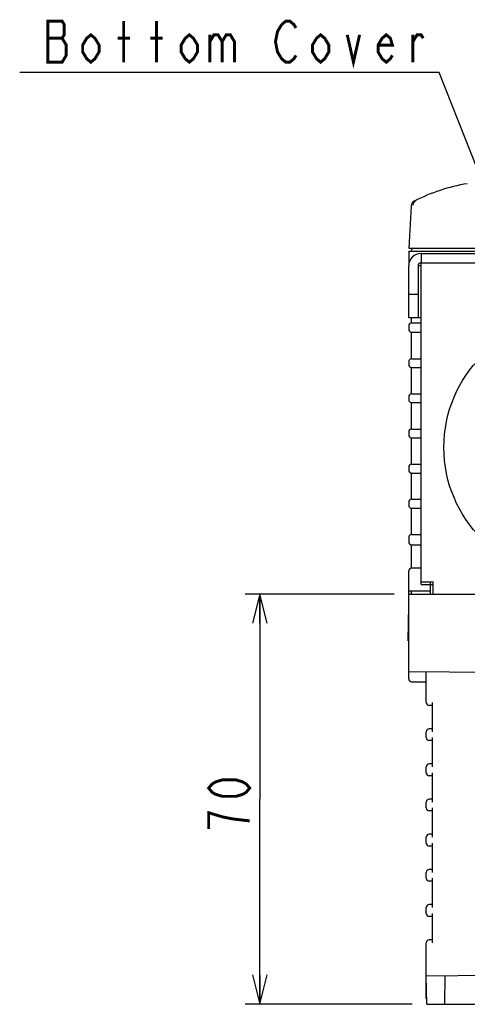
# Model space of a CAD drawing. Extents: x 30 to 410, y 33 to 287.
# Tile 1 of 22: x 33 to 63, y 41 to 109. Entities that reach past the tile are written whole.
import ezdxf

# ---------------------------------------------------------------- set-up
doc = ezdxf.new("R2010")
doc.units = 0
doc.header["$LTSCALE"] = 23.1
doc.layers.get('0').update_dxf_attribs({"linetype": 'CONTINUOUS'})
doc.layers.add('ALL_DIM', color=7, linetype='CONTINUOUS')
doc.layers.add('ALL_NOTE', color=7, linetype='CONTINUOUS')
doc.dimstyles.get("Standard").update_dxf_attribs({"dimtxt": 2.5, "dimasz": 2.5, "dimexe": 1.25, "dimexo": 0.625, "dimtad": 1, "dimcen": 2.5, "dimazin": 3, "dimtfac": 1, "dimtmove": 0, "dimatfit": 3})

# ---------------------------------------------------------------- blocks, each defined once
blk = doc.blocks.new('_OPEN')
at = {"color": 0, "linetype": 'BYBLOCK'}
for p, q in [((0, 0), (-1, 0.25)), ((-1, -0.25), (0, 0)), ((-1, 0), (0, 0))]:
    blk.add_line(p, q, dxfattribs=at)
blk = doc.blocks.new('*D7')
at = {"layer": 'ALL_DIM', "color": 2, "linetype": 'CONTINUOUS'}
for p, q in [((58.214, 69.361), (48.061, 69.361)), ((49.061, 69.361), (49.061, 55.361)), ((49.061, 41.361), (49.061, 55.361)), ((59.449, 41.361), (48.061, 41.361))]:
    blk.add_line(p, q, dxfattribs=at)
at = {"layer": 'ALL_DIM', "color": 2, "linetype": 'CONTINUOUS', "xscale": 2, "yscale": 2, "zscale": 2}
for p, rotation in [((49.061, 69.361), 90), ((49.061, 41.361), 270)]:
    blk.add_blockref('_OPEN', p, dxfattribs=dict(at, rotation=rotation))

msp = doc.modelspace()

# ---------------------------------------------------------------- linework, layer by layer
at = {"color": 7, "linetype": 'CONTINUOUS'}
for p, q in [((59.375, 95.83), (59.224, 92.961)), ((59.214, 92.761), (59.214, 91.761)), ((59.214, 92.761), (85.376, 92.761)), ((59.224, 92.961), (85.569, 92.961)), ((59.414, 92.961), (59.414, 92.761)), ((60.054, 92.601), (60.054, 91.961)), ((59.854, 91.761), (59.854, 88.201)), ((60.054, 91.761), (59.854, 91.761)), ((60.054, 91.961), (60.694, 91.961)), ((59.854, 89.801), (59.214, 89.801)), ((60.054, 88.201), (59.214, 88.201)), ((59.414, 87.858), (59.414, 88.201)), ((59.214, 87.657), (59.214, 87.428)), ((59.393, 87.856), (59.414, 87.858)), ((59.414, 87.858), (60.054, 87.858)), ((59.414, 87.227), (59.396, 87.229)), ((59.414, 85.416), (59.414, 87.227)), ((59.414, 87.227), (60.054, 87.227)), ((59.396, 85.414), (59.414, 85.416)), ((59.414, 85.416), (60.054, 85.416)), ((59.214, 85.215), (59.214, 85.025)), ((59.414, 84.825), (59.396, 84.826)), ((59.414, 83.019), (59.414, 84.825)), ((59.414, 84.825), (60.054, 84.825)), ((59.214, 82.818), (59.214, 82.623)), ((59.396, 83.017), (59.414, 83.019)), ((59.414, 83.019), (60.054, 83.019)), ((59.414, 82.422), (59.396, 82.424)), ((59.414, 80.621), (59.414, 82.422)), ((59.414, 82.422), (60.054, 82.422)), ((59.214, 80.42), (59.214, 80.22)), ((59.396, 80.62), (59.414, 80.621)), ((59.414, 80.02), (59.396, 80.021)), ((59.414, 80.621), (60.054, 80.621)), ((59.414, 78.218), (59.414, 80.02)), ((59.414, 80.02), (60.054, 80.02)), ((59.214, 78.017), (59.214, 77.818)), ((59.396, 78.216), (59.414, 78.218)), ((59.414, 78.218), (60.054, 78.218)), ((59.414, 77.617), (59.396, 77.619)), ((59.414, 75.826), (59.414, 77.617)), ((59.414, 77.617), (60.054, 77.617)), ((59.214, 75.626), (59.214, 75.415)), ((59.396, 75.825), (59.414, 75.826)), ((59.414, 75.826), (60.054, 75.826)), ((59.414, 75.214), (59.396, 75.216)), ((59.414, 73.429), (59.414, 75.214)), ((59.414, 75.214), (60.054, 75.214)), ((59.396, 73.427), (59.414, 73.429)), ((59.414, 73.429), (60.054, 73.429)), ((59.214, 73.228), (59.214, 72.921)), ((59.414, 71.121), (59.414, 72.721)), ((59.414, 72.721), (60.054, 72.721)), ((59.214, 63.57), (59.214, 70.921)), ((60.054, 71.121), (59.414, 71.121)), ((60.054, 70.001), (60.894, 70.001)), ((60.694, 69.361), (60.694, 70.201)), ((60.694, 69.561), (59.214, 69.561)), ((59.214, 69.361), (60.694, 69.361)), ((59.414, 69.361), (59.414, 69.561)), ((59.172, 66.161), (59.214, 68.561)), ((59.172, 66.161), (59.214, 66.161)), ((59.214, 64.067), (66.804, 64.001)), ((60.414, 61.961), (60.414, 64.057)), ((59.412, 63.37), (60.414, 63.361)), ((60.814, 61.961), (60.814, 59.961)), ((60.814, 61.761), (60.614, 61.761)), ((60.414, 59.561), (60.414, 59.961)), ((60.814, 60.161), (60.614, 60.161)), ((60.814, 59.361), (60.614, 59.361)), ((60.814, 59.561), (60.814, 57.561)), ((60.414, 57.161), (60.414, 57.561)), ((60.814, 57.761), (60.614, 57.761)), ((60.814, 57.161), (60.814, 55.161)), ((60.814, 56.961), (60.614, 56.961)), ((60.414, 54.761), (60.414, 55.161)), ((60.814, 55.361), (60.614, 55.361)), ((60.814, 54.561), (60.614, 54.561)), ((60.814, 54.761), (60.814, 52.761)), ((60.414, 52.361), (60.414, 52.761)), ((60.814, 52.961), (60.614, 52.961)), ((60.814, 52.161), (60.614, 52.161)), ((60.814, 52.361), (60.814, 50.361)), ((60.814, 50.561), (60.614, 50.561)), ((60.414, 49.961), (60.414, 50.361)), ((60.814, 49.761), (60.614, 49.761)), ((60.814, 49.961), (60.814, 47.961)), ((60.414, 47.561), (60.414, 47.961)), ((60.814, 48.161), (60.614, 48.161)), ((60.814, 47.361), (60.614, 47.361)), ((60.814, 47.561), (60.814, 45.561)), ((60.814, 45.761), (60.614, 45.761)), ((60.414, 41.761), (60.414, 45.561)), ((60.415, 43.311), (66.084, 43.361)), ((60.449, 41.361), (60.415, 43.311)), ((61.679, 41.361), (61.713, 43.323)), ((60.414, 41.761), (60.442, 41.761)), ((60.449, 41.361), (66.014, 41.361))]:
    msp.add_line(p, q, dxfattribs=at)
at = {"color": 3, "linetype": 'CONTINUOUS'}
for p, q in [((60.054, 92.601), (114.374, 92.601)), ((59.214, 88.201), (59.214, 91.761)), ((60.054, 70.001), (60.054, 91.961)), ((60.694, 91.961), (75.014, 91.961)), ((60.054, 70.201), (60.894, 70.201)), ((60.894, 69.361), (60.894, 70.201)), ((60.694, 69.361), (78.374, 69.361))]:
    msp.add_line(p, q, dxfattribs=at)
at = {"color": 7, "linetype": 'CONTINUOUS'}
msp.add_lwpolyline([(59.516, 95.896), (59.535, 96.002), (59.58, 96.098), (59.647, 96.178), (59.732, 96.237)], dxfattribs=at)
msp.add_circle((70.414, 79.361), 8.8, dxfattribs=at)
for centre, radius, start, end in [((65.116, 85.512), 12, 99.11942, 117.41821), ((59.774, 95.809), 0.4, 117.41846, 177.00016), ((60.054, 91.761), 0.2, 90, 180), ((59.414, 87.657), 0.2, 96, 180), ((59.414, 87.428), 0.2, 180, 265), ((59.414, 85.215), 0.2, 95, 180), ((59.414, 85.025), 0.2, 180, 265), ((59.414, 82.818), 0.2, 95, 180), ((59.414, 82.623), 0.2, 180, 265), ((59.414, 80.42), 0.2, 95, 180), ((59.414, 80.22), 0.2, 180, 265), ((59.414, 78.017), 0.2, 95, 180), ((59.414, 77.818), 0.2, 180, 265), ((59.414, 75.626), 0.2, 95, 180), ((59.414, 75.415), 0.2, 180, 265), ((59.414, 73.228), 0.2, 95, 180), ((59.414, 72.921), 0.2, 180, 270), ((59.414, 70.921), 0.2, 90, 180), ((59.414, 63.57), 0.2, 180, 269.5), ((60.614, 61.961), 0.2, 180, 270), ((60.614, 59.961), 0.2, 90, 180), ((60.614, 59.561), 0.2, 180, 270), ((60.614, 57.561), 0.2, 90, 180), ((60.614, 57.161), 0.2, 180, 270), ((60.614, 55.161), 0.2, 90, 180), ((60.614, 54.761), 0.2, 180, 270), ((60.614, 52.761), 0.2, 90, 180), ((60.614, 52.361), 0.2, 180, 270), ((60.614, 50.361), 0.2, 90, 180), ((60.614, 49.961), 0.2, 180, 270), ((60.614, 47.961), 0.2, 90, 180), ((60.614, 47.561), 0.2, 180, 270), ((60.614, 45.561), 0.2, 90, 180)]:
    msp.add_arc(centre, radius, start, end, dxfattribs=at)
at = {"color": 3, "linetype": 'CONTINUOUS'}
msp.add_arc((60.054, 91.761), 0.84, 90, 180, dxfattribs=at)
at = {"layer": 'ALL_DIM', "color": 2, "linetype": 'CONTINUOUS', "const_width": 0.2}
for points in [[(48.361, 56.114), (48.128, 55.834), (47.894, 55.694), (47.428, 55.554), (46.494, 55.554), (46.028, 55.694), (45.794, 55.834), (45.561, 56.114), (45.794, 56.394), (46.028, 56.534), (46.494, 56.674), (47.428, 56.674), (47.894, 56.534), (48.128, 56.394), (48.361, 56.114)], [(48.361, 53.874), (47.194, 54.014), (46.494, 54.154), (46.028, 54.294), (45.561, 54.434), (45.561, 53.314)]]:
    msp.add_lwpolyline(points, dxfattribs=at)
at = {"layer": 'ALL_NOTE', "color": 2, "linetype": 'CONTINUOUS'}
for p, q in [((61.042, 104.953), (32.665, 104.953)), ((61.292, 104.953), (61.042, 104.953)), ((67.096, 90.241), (61.292, 104.953))]:
    msp.add_line(p, q, dxfattribs=at)
at = {"layer": 'ALL_NOTE', "color": 2, "linetype": 'CONTINUOUS', "const_width": 0.2}
for points in [[(34.582, 108.453), (34.582, 105.653), (35.562, 105.653), (35.702, 105.887), (35.842, 106.12), (35.842, 106.82), (35.702, 107.053), (35.562, 107.287), (35.702, 107.52), (35.702, 108.22), (35.562, 108.453), (34.582, 108.453)], [(39.762, 105.653), (39.762, 108.453)], [(42.002, 105.653), (42.002, 108.453)], [(51.522, 106.12), (51.382, 105.887), (51.102, 105.653), (50.822, 105.653), (50.542, 105.887), (50.402, 106.12), (50.262, 106.353), (50.122, 107.053), (50.262, 107.753), (50.542, 108.22)], [(50.542, 108.22), (50.822, 108.453), (51.102, 108.453), (51.382, 108.22), (51.522, 107.987)], [(38.082, 106.353), (37.802, 105.887), (37.522, 105.653), (37.242, 105.887), (36.962, 106.353), (36.962, 106.82), (37.242, 107.287), (37.522, 107.52), (37.802, 107.287), (38.082, 106.82), (38.082, 106.353)], [(44.802, 106.353), (44.522, 105.887), (44.242, 105.653), (43.962, 105.887), (43.682, 106.353), (43.682, 106.82), (43.962, 107.287), (44.242, 107.52), (44.522, 107.287), (44.802, 106.82), (44.802, 106.353)], [(45.642, 107.52), (45.642, 105.653)], [(45.642, 107.053), (45.922, 107.52), (46.202, 107.52), (46.482, 107.053), (46.482, 105.653)], [(46.482, 107.053), (46.762, 107.52), (47.042, 107.52), (47.322, 107.053), (47.322, 105.653)], [(53.762, 106.353), (53.482, 105.887), (53.202, 105.653), (52.922, 105.887), (52.642, 106.353), (52.642, 106.82), (52.922, 107.287), (53.202, 107.52), (53.482, 107.287), (53.762, 106.82), (53.762, 106.353)], [(55.022, 107.52), (55.442, 105.653), (55.862, 107.52)], [(58.102, 106.12), (57.962, 105.887), (57.682, 105.653), (57.402, 105.887), (57.122, 106.353), (57.122, 106.82), (57.402, 107.287), (57.682, 107.52), (57.962, 107.287), (58.102, 106.82), (57.122, 106.82)], [(59.502, 107.053), (59.782, 107.52), (60.062, 107.52), (60.202, 107.287)], [(59.502, 105.653), (59.502, 107.52)], [(34.582, 107.287), (35.562, 107.287)], [(39.342, 107.287), (40.182, 107.287)], [(41.582, 107.287), (42.422, 107.287)]]:
    msp.add_lwpolyline(points, dxfattribs=at)

# ---------------------------------------------------------------- dimensions: what is measured, and where the dimension line sits
at = {"layer": 'ALL_DIM', "color": 2, "linetype": 'CONTINUOUS'}
dim = msp.add_linear_dim(base=(49.061, 41.361), p1=(58.214, 69.361), p2=(59.449, 41.361), angle=270, dimstyle='Standard', dxfattribs=at)
dim.commit()
dim.dimension.update_dxf_attribs({"geometry": '*D7', "text_midpoint": (48.361, 52.754), "dimtype": 128})

doc.saveas('drawing.dxf')
